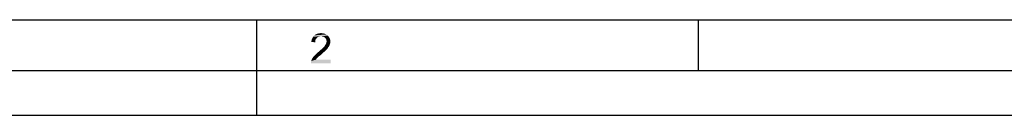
# Model space of a CAD drawing. Header units: millimetres. Extents: x 0 to 594, y 1 to 420.
# Tile 2 of 214: x 98 to 195, y 1 to 10. Entities that reach past the tile are written whole.
import ezdxf

# ---------------------------------------------------------------- set-up
doc = ezdxf.new("R2010")
doc.units = ezdxf.units.MM
doc.header["$LTSCALE"] = 32.67
doc.layers.add('61765N-2-A-2_DXF_FORMAT', color=7, linetype='CONTINUOUS')

msp = doc.modelspace()

# ---------------------------------------------------------------- linework, layer by layer
at = {"layer": '61765N-2-A-2_DXF_FORMAT', "color": 7, "linetype": 'Continuous'}
msp.add_line((25, 10), (584, 10), dxfattribs=at)
at = {"layer": '61765N-2-A-2_DXF_FORMAT', "color": 2, "linetype": 'Continuous'}
for p, q in [((121, 0.5605), (121, 10)), ((164.75, 5), (164.75, 9.9076)), ((20, 5), (589, 5)), ((0, 0.5605), (594, 0.5605))]:
    msp.add_line(p, q, dxfattribs=at)
for points in [[(126.7883, 7.9012), (126.4105, 7.8123), (126.4327, 7.9901)], [(126.4105, 7.8123), (126.7883, 7.9012), (126.7883, 7.7679)], [(126.8772, 8.1012), (126.4327, 7.9901), (126.4994, 8.1679)], [(126.8772, 8.1012), (126.8105, 8.0123), (126.4327, 7.9901)], [(126.4327, 7.9901), (126.8105, 8.0123), (126.7883, 7.9012)], [(127.1216, 8.3234), (127.0105, 8.2567), (126.4994, 8.1679)], [(127.1216, 8.3234), (126.4994, 8.1679), (126.5883, 8.3234)], [(127.0105, 8.2567), (126.9438, 8.1901), (126.4994, 8.1679)], [(126.4994, 8.1679), (126.9438, 8.1901), (126.8772, 8.1012)], [(128.0327, 8.4345), (126.5883, 8.3234), (126.6994, 8.4567)], [(128.0327, 8.4345), (127.3661, 8.3679), (126.5883, 8.3234)], [(127.3661, 8.3679), (127.2327, 8.3456), (126.5883, 8.3234)], [(126.5883, 8.3234), (127.2327, 8.3456), (127.1216, 8.3234)], [(127.8994, 8.5456), (126.6994, 8.4567), (126.8327, 8.5456)], [(126.6994, 8.4567), (127.8994, 8.5456), (128.0327, 8.4345)], [(127.7438, 8.6123), (126.8327, 8.5456), (126.9883, 8.6123)], [(126.8327, 8.5456), (127.7438, 8.6123), (127.8994, 8.5456)], [(127.5661, 8.6567), (126.9883, 8.6123), (127.1661, 8.6567)], [(126.9883, 8.6123), (127.5661, 8.6567), (127.7438, 8.6123)], [(127.1661, 8.6567), (127.3661, 8.679), (127.5661, 8.6567)], [(127.4772, 8.3456), (127.3661, 8.3679), (128.0327, 8.4345)], [(127.5883, 8.3234), (127.4772, 8.3456), (128.0327, 8.4345)], [(127.5883, 8.3234), (128.0327, 8.4345), (128.1438, 8.3012)], [(128.1438, 8.3012), (127.6772, 8.279), (127.5883, 8.3234)], [(127.7661, 8.2123), (127.6772, 8.279), (128.1438, 8.3012)], [(127.7661, 8.2123), (128.1438, 8.3012), (128.2327, 8.1679)], [(128.2327, 8.1679), (127.8327, 8.1456), (127.7661, 8.2123)], [(127.8772, 8.0567), (127.8327, 8.1456), (128.2327, 8.1679)], [(127.8772, 8.0567), (128.2327, 8.1679), (128.2772, 8.0123)], [(128.2772, 8.0123), (127.8994, 7.9679), (127.8772, 8.0567)], [(127.9216, 7.8567), (127.8994, 7.9679), (128.2772, 8.0123)], [(128.2994, 7.8345), (127.8994, 7.7456), (127.9216, 7.8567)], [(127.8994, 7.7456), (128.2994, 7.8345), (128.2772, 7.679)], [(127.9216, 7.8567), (128.2772, 8.0123), (128.2994, 7.8345)], [(127.7661, 6.9012), (127.0772, 6.7901), (127.2105, 6.9012)], [(127.0772, 6.7901), (127.7661, 6.9012), (127.6105, 6.7679)], [(127.2105, 6.9012), (127.2994, 6.9901), (127.8994, 7.0345)], [(127.2105, 6.9012), (127.8994, 7.0345), (127.7661, 6.9012)], [(127.8994, 7.0345), (127.2994, 6.9901), (127.4105, 7.079)], [(127.9883, 7.1234), (127.4105, 7.079), (127.4994, 7.1679)], [(127.4105, 7.079), (127.9883, 7.1234), (127.8994, 7.0345)], [(128.055, 7.2345), (127.4994, 7.1679), (127.5661, 7.2345)], [(127.4994, 7.1679), (128.055, 7.2345), (127.9883, 7.1234)], [(127.5661, 7.2345), (127.6327, 7.3012), (128.1216, 7.3234)], [(127.5661, 7.2345), (128.1216, 7.3234), (128.055, 7.2345)], [(128.1216, 7.3234), (127.6327, 7.3012), (127.6994, 7.3679)], [(128.1883, 7.4123), (127.6994, 7.3679), (127.7438, 7.4345)], [(127.6994, 7.3679), (128.1883, 7.4123), (128.1216, 7.3234)], [(128.2105, 7.5012), (127.7438, 7.4345), (127.8105, 7.5456)], [(127.7438, 7.4345), (128.2105, 7.5012), (128.1883, 7.4123)], [(127.8105, 7.5456), (127.8772, 7.6567), (128.2772, 7.679)], [(127.8105, 7.5456), (128.2772, 7.679), (128.2105, 7.5012)], [(128.2772, 7.679), (127.8772, 7.6567), (127.8994, 7.7456)], [(126.3661, 5.8123), (126.3883, 5.9234), (128.3216, 6.0567)], [(126.3661, 5.679), (126.3661, 5.8123), (128.3216, 6.0567)], [(126.3661, 5.679), (128.3216, 6.0567), (128.3216, 5.679)], [(126.9216, 6.1456), (126.855, 6.0567), (126.3883, 5.9234)], [(126.9216, 6.1456), (126.3883, 5.9234), (126.4772, 6.1456)], [(126.855, 6.0567), (128.3216, 6.0567), (126.3883, 5.9234)], [(127.0772, 6.3012), (126.4772, 6.1456), (126.6105, 6.3456)], [(127.0772, 6.3012), (127.0105, 6.2345), (126.4772, 6.1456)], [(126.4772, 6.1456), (127.0105, 6.2345), (126.9216, 6.1456)], [(127.1661, 6.3901), (126.6105, 6.3456), (126.6994, 6.4345)], [(126.6105, 6.3456), (127.1661, 6.3901), (127.0772, 6.3012)], [(127.2994, 6.479), (126.6994, 6.4345), (126.8105, 6.5456)], [(126.6994, 6.4345), (127.2994, 6.479), (127.1661, 6.3901)], [(127.4327, 6.6123), (126.8105, 6.5456), (126.9438, 6.679)], [(126.8105, 6.5456), (127.4327, 6.6123), (127.2994, 6.479)], [(127.6105, 6.7679), (126.9438, 6.679), (127.0772, 6.7901)], [(126.9438, 6.679), (127.6105, 6.7679), (127.4327, 6.6123)]]:
    msp.add_solid(points, dxfattribs=at)

doc.saveas('drawing.dxf')
